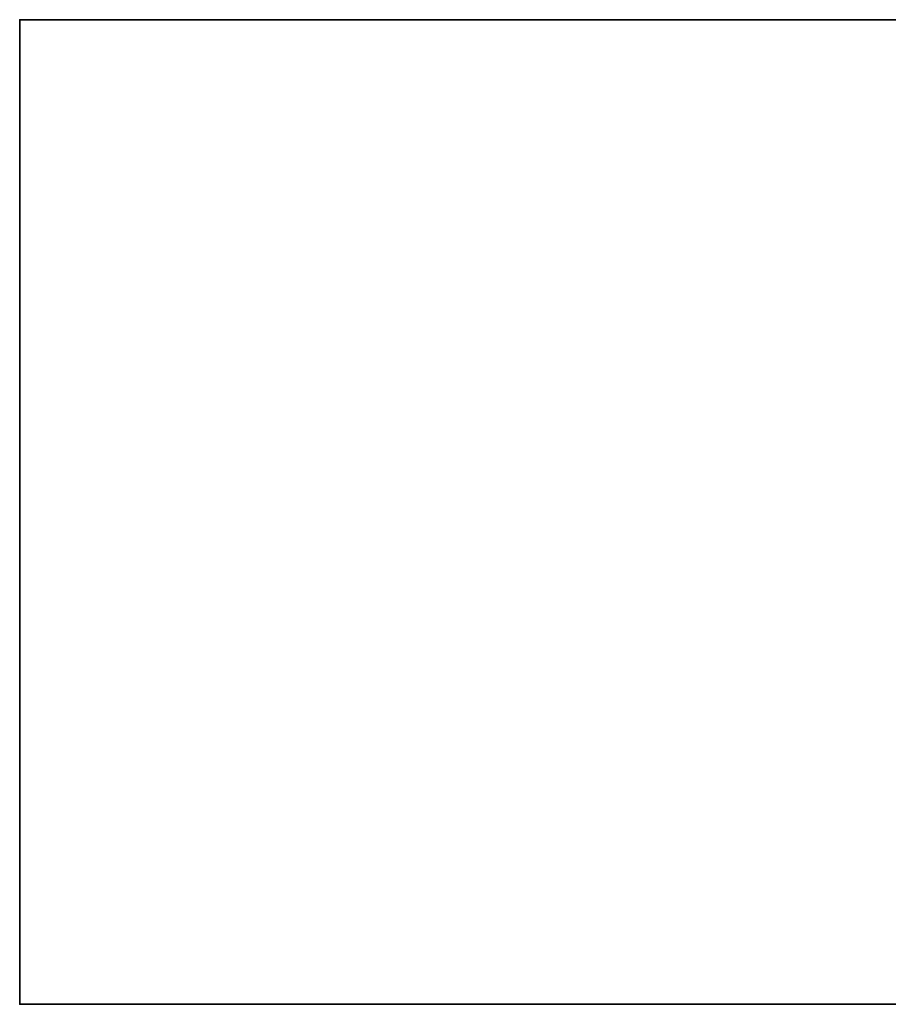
# Model space of a CAD drawing. Header units: millimetres. Extents: x -523 to 5323, y -130 to 66.
# Tile 1 of 153: x -523 to -447, y -46 to 40. Entities that reach past the tile are written whole.
import ezdxf

# ---------------------------------------------------------------- set-up
doc = ezdxf.new("R2010")
doc.units = ezdxf.units.MM
doc.layers.add('151', color=7, linetype='Continuous', true_color=0xffffff)

# ---------------------------------------------------------------- blocks, each defined once
blk = doc.blocks.new('UG_SURFACE_001')
at = {"layer": '151', "color": 252, "linetype": 'Continuous', "lineweight": 35}
for points in [[(-522.5, -46, -8), (-522.5, 40, -8), (-372.5, 40, -8), (-372.5, -46, -8)], [(-522.5, 40, 2207), (522.5, 40, 2207), (372.5, 40, 2057), (-372.5, 40, 2057)], [(-372.5, 40, 2057), (-372.5, 40, -8), (-522.5, 40, -8), (-522.5, 40, 2207)], [(522.5, -46, 2207), (522.5, 40, 2207), (-522.5, 40, 2207), (-522.5, -46, 2207)], [(-522.5, -46, 2207), (-522.5, 40, 2207), (-522.5, 40, -8), (-522.5, -46, -8)], [(522.5, -46, 2207), (-522.5, -46, 2207), (-372.5, -46, 2057), (372.5, -46, 2057)], [(-522.5, -46, 2207), (-522.5, -46, -8), (-372.5, -46, -8), (-372.5, -46, 2057)]]:
    blk.add_3dface(points, dxfattribs=at)

msp = doc.modelspace()

# ---------------------------------------------------------------- linework, layer by layer
at = {"layer": '151', "color": 253, "linetype": 'Continuous', "lineweight": -3}
for p, q in [((-522.5, -46, 2207), (-522.5, 40, 2207)), ((-522.5, 40, 2207), (522.5, 40, 2207)), ((-522.5, 40, -8), (-522.5, 40, 2207)), ((-522.5, 40, -8), (-372.5, 40, -8)), ((-522.5, 40, -8), (-522.5, -46, -8)), ((-522.5, -46, -8), (-522.5, -46, 2207)), ((-522.5, -46, 2207), (522.5, -46, 2207)), ((-522.5, -46, -8), (-372.5, -46, -8))]:
    msp.add_line(p, q, dxfattribs=at)

# ---------------------------------------------------------------- block references
msp.add_blockref('UG_SURFACE_001', (0, 0), dxfattribs=at)

doc.saveas('drawing.dxf')
